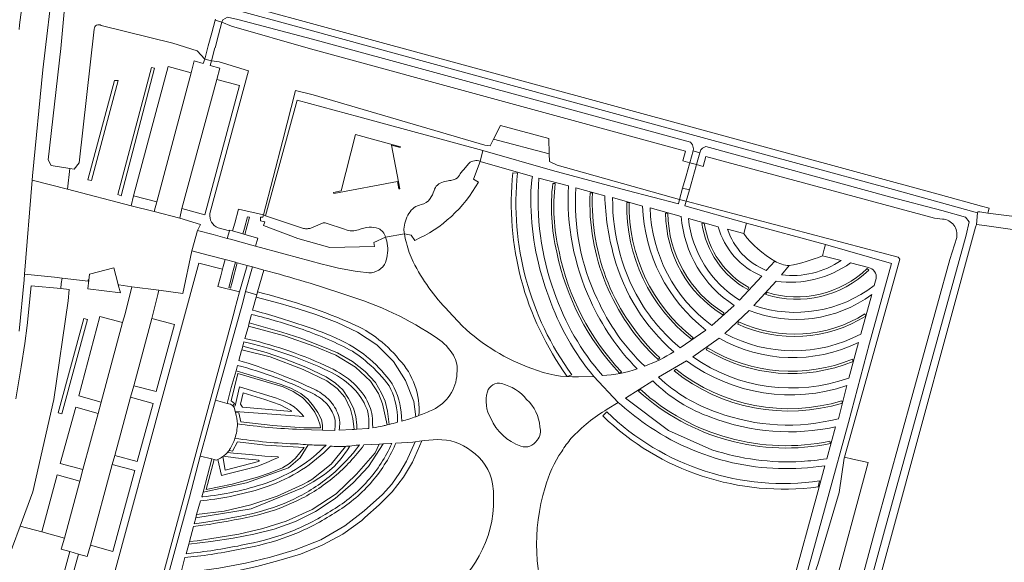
# Model space of a CAD drawing. Header units: metres. Extents: x 151213 to 156373, y 469495 to 475754.
# Tile 189 of 230: x 154741 to 154950, y 472828 to 472944. Entities that reach past the tile are written whole.
import ezdxf

# ---------------------------------------------------------------- set-up
doc = ezdxf.new("R2010")
doc.units = ezdxf.units.M
for name, color, linetype, lineweight in [('B-WE-OG-TERREIN_BEGROEID-GV', 252, 'Continuous', 18), ('B-WE-VH-GESLOTENVERHARDING-GV', 252, 'Continuous', 18), ('B-WE-VH-GESLOTENVERHARDING_ASFALT-GV', 252, 'Continuous', 18), ('B-WE-VH-HALFVERHARDING_GRASBETONSTEEN-GV', 252, 'Continuous', 18), ('B-WE-VH-OPENVERHARDING_BETONELEMENT-GV', 252, 'Continuous', 18), ('B-WE-VH-OPENVERHARDING_BETONSTRAATSTEEN-GV', 252, 'Continuous', 18), ('B-WE-VH-OPENVERHARDING_STRAATBAKSTEEN-GV', 252, 'Continuous', 18)]:
    doc.layers.add(name, color=color, linetype=linetype, lineweight=lineweight)

msp = doc.modelspace()

# ---------------------------------------------------------------- linework, layer by layer
at = {"layer": 'B-WE-OG-TERREIN_BEGROEID-GV', "flags": 128}
for points in [[(154926.539, 472907.496), (154944.45, 472902.529), (154944.479, 472902.79), (154944.938, 472902.73), (154946.62, 472902.508), (154946.889, 472903.502), (154945.268, 472903.954), (154936.586, 472906.368), (154885.847, 472920.188), (154811.414, 472940.515), (154783.871, 472948.074), (154758.516, 472955.182), (154758.008, 472953.906), (154759.875, 472953.419), (154764.007, 472952.053), (154784.036, 472946.432), (154802.307, 472941.465), (154885.87, 472918.587)], [(154803.056, 472939.455), (154787.205, 472943.677), (154785.018, 472944.178), (154783.98, 472943.623), (154783.815, 472943.12), (154783.812, 472943.11), (154785.806, 472942.236), (154802.641, 472937.433), (154882.373, 472915.66), (154881.812, 472913.604), (154883.255, 472913.197), (154883.967, 472915.723), (154884.048, 472916.193), (154883.874, 472916.979), (154883.442, 472917.549)], [(154768.811, 472933.449), (154769.499, 472933.309), (154762.348, 472906.14), (154761.672, 472906.436)], [(154755.305, 472909.573), (154760.934, 472930.714), (154761.734, 472930.694), (154756.06, 472909.416)], [(154792.656, 472902.107), (154793.097, 472901.93), (154799.795, 472926.532), (154812.923, 472922.953), (154839.291, 472915.828), (154854.11, 472911.58), (154869.985, 472907.324), (154880.847, 472904.455), (154881.105, 472905.404), (154855.062, 472912.685), (154853.44, 472913.435), (154853.344, 472915.107), (154841.569, 472918.21), (154840.8, 472916.821), (154839.667, 472916.939), (154803.179, 472927.637), (154799.449, 472928.602), (154796.73, 472918.008)], [(154843.003, 472921.145), (154841.569, 472918.21), (154853.344, 472915.107), (154853.274, 472918.349)], [(154765.023, 472906.126), (154764.469, 472904.065), (154769.371, 472902.793), (154769.944, 472904.883)], [(154895.336, 472900.37), (154912.086, 472895.824), (154926.126, 472891.779), (154921.486, 472874.852), (154916.974, 472857.955), (154912.716, 472842.227), (154907.292, 472822.596), (154906.915, 472821.218), (154901.693, 472801.981), (154901.176, 472800.122), (154902.218, 472799.777), (154903.417, 472804.316), (154908.039, 472820.732), (154908.182, 472821.24), (154910.485, 472827.743), (154915.025, 472843.061), (154916.081, 472850.356), (154916.14, 472850.564), (154927.008, 472889.359), (154927.922, 472892.703), (154927.553, 472893.082), (154882.515, 472904.997), (154882.209, 472904.006)], [(154787.561, 472885.755), (154787.563, 472885.763), (154789.149, 472891.352), (154787.067, 472891.906), (154785.988, 472887.822), (154785.649, 472886.538), (154785.241, 472886.645), (154785.664, 472888.247), (154785.989, 472889.476), (154786.659, 472892.014), (154784.463, 472892.598), (154784.07, 472891.104), (154783.921, 472890.538), (154783.546, 472889.11), (154782.933, 472886.859)], [(154753.575, 472845.454), (154754.223, 472847.929), (154749.438, 472849.233), (154752.737, 472861.179), (154757.491, 472859.868), (154758.117, 472862.271), (154753.352, 472863.582), (154757.872, 472880.481), (154762.692, 472879.219), (154763.202, 472881.081), (154764.612, 472886.833), (154761.849, 472887.198), (154761.76, 472887.21), (154762.211, 472885.528), (154755.322, 472886.36), (154755.537, 472888.252), (154755.391, 472888.262), (154755.392, 472888.018), (154749.816, 472888.643), (154749.636, 472887.517), (154749.524, 472886.43), (154751.293, 472886.248), (154751.092, 472883.845), (154748.088, 472862.813), (154743.615, 472843.184), (154740.883, 472835.883), (154745.501, 472834.655), (154748.78, 472846.786)], [(154754.406, 472880.053), (154755.193, 472879.861), (154749.797, 472859.804), (154748.954, 472860.003)], [(154788.289, 472864.243), (154787.721, 472861.83), (154788.208, 472861.176), (154798.599, 472860.299), (154798.46, 472860.48), (154797.403, 472861.078), (154796.151, 472861.705), (154794.537, 472862.276), (154792.91, 472862.805)], [(154791.65, 472849.858), (154791.572, 472849.907), (154791.079, 472850.002), (154788.693, 472850.201), (154786.699, 472850.406), (154784.116, 472850.781), (154783.996, 472850.69), (154784.462, 472847.814), (154791.6, 472849.642), (154791.683, 472849.697), (154791.694, 472849.78)], [(154916.14, 472850.564), (154916.081, 472850.356), (154915.025, 472843.061), (154910.485, 472827.743), (154908.182, 472821.24), (154908.039, 472820.732), (154910.048, 472820.771), (154913.376, 472820.771), (154913.444, 472820.771), (154921.157, 472849.43), (154917.945, 472850.158)], [(154726.074, 472782.131), (154726.574, 472784.162), (154729.388, 472785.903), (154739.798, 472792.134), (154741.227, 472792.955), (154742.058, 472796.048), (154744.356, 472804.529), (154751.463, 472830.493), (154749.64, 472831.024), (154750.303, 472833.342), (154745.501, 472834.655), (154740.883, 472835.883), (154735.96, 472822.729), (154730.792, 472810.851), (154726.168, 472803.144), (154714.106, 472787.01), (154711.894, 472784.794), (154713.943, 472783.988), (154724.912, 472781.081), (154726.071, 472782.121)]]:
    msp.add_lwpolyline(points, close=True, dxfattribs=at)
for points in [[(154748.085, 472952.753), (154748.082, 472952.736), (154745.726, 472932.935), (154743.517, 472910.397), (154743.446, 472909.519), (154750.955, 472907.571), (154751.455, 472911.966)], [(154751.455, 472911.966), (154747.474, 472912.594), (154746.874, 472913.803), (154749.579, 472937.501), (154750.978, 472953.267), (154749.195, 472953.649)], [(154756.629, 472941.626), (154753.46, 472913.197), (154752.355, 472911.824), (154751.455, 472911.966), (154750.955, 472907.571), (154764.469, 472904.065), (154765.023, 472906.126), (154772.374, 472933.666), (154777.252, 472932.345)], [(154777.252, 472932.345), (154777.892, 472934.849), (154779.786, 472934.335), (154780.141, 472935.248), (154778.569, 472936.976), (154773.383, 472938.63), (154758.117, 472942.404)], [(154781.251, 472902.377), (154789.419, 472932.773), (154783.179, 472934.672), (154781.566, 472934.861), (154781.325, 472933.906), (154783.382, 472933.318), (154782.695, 472930.887)], [(154782.695, 472930.887), (154787.519, 472929.632), (154780.178, 472902.141), (154775.252, 472903.475), (154774.848, 472901.407), (154779.216, 472900.076), (154778.623, 472898.804), (154781.927, 472897.939), (154784.944, 472897.095), (154785.376, 472898.705), (154782.969, 472899.351)], [(154914.199, 472796.595), (154914.837, 472798.843), (154924.683, 472834.865), (154941.991, 472897.824), (154942.674, 472900.603), (154941.861, 472901.622), (154936.869, 472903.031), (154926.007, 472905.893), (154886.657, 472916.621), (154885.953, 472916.298), (154885.58, 472915.919), (154885.394, 472915.34), (154883.967, 472915.723), (154883.255, 472913.197), (154884.691, 472912.8), (154886.14, 472912.426), (154886.71, 472914.538), (154935.32, 472901.424), (154937.011, 472901.218)], [(154849.81, 472910.293), (154838.691, 472913.49), (154837.282, 472909.741), (154838.314, 472909.078)], [(154845.632, 472911.087), (154846.627, 472910.984)], [(154857.45, 472908.296), (154851.206, 472909.89)], [(154854.152, 472908.815), (154854.648, 472908.755)], [(154865.195, 472906.168), (154859.033, 472907.834)], [(154862.062, 472906.786), (154862.562, 472906.764)], [(154873.233, 472903.992), (154866.856, 472905.785)], [(154869.896, 472904.767), (154870.396, 472904.755)], [(154881.46, 472901.786), (154874.832, 472903.6)], [(154818.583, 472897.388), (154816.083, 472896.23), (154816.26, 472895.387), (154806.736, 472895.146), (154799.964, 472897.071), (154792.64, 472899.814), (154792.934, 472900.614), (154792.012, 472900.848), (154791.974, 472901.596), (154792.525, 472901.594), (154792.656, 472902.107), (154787.316, 472903.297), (154786.524, 472900.342), (154786.032, 472898.686), (154788.274, 472898.057), (154788.614, 472899.31), (154789.268, 472901.718), (154789.681, 472901.606), (154788.685, 472897.941), (154791.423, 472897.173), (154790.951, 472895.424), (154797.222, 472893.732), (154805.132, 472891.626)], [(154878.128, 472902.449), (154878.628, 472902.451)], [(154889.297, 472899.581), (154882.987, 472901.351)], [(154885.855, 472900.275), (154886.349, 472900.345)], [(154824.833, 472896.69), (154823.999, 472897.79), (154822.612, 472898.088)], [(154940.015, 472897.295), (154938.53, 472892.59), (154922.787, 472835.62), (154912.762, 472798.18), (154912.537, 472796.697), (154913.021, 472796.645), (154914.199, 472796.595)], [(154753.272, 472797.812), (154778.92, 472891.852), (154783.921, 472890.538), (154784.07, 472891.104), (154784.463, 472892.598), (154780.896, 472893.547), (154777.437, 472894.458), (154775.467, 472885.395), (154770.387, 472886.069), (154770.149, 472885.153), (154768.899, 472880.054), (154773.687, 472878.765), (154769.846, 472864.505), (154765.05, 472865.731), (154764.377, 472863.337), (154769.179, 472862), (154765.808, 472849.655), (154761.01, 472850.931), (154760.493, 472849.009), (154765.289, 472847.707), (154760.611, 472830.528), (154755.859, 472831.852), (154755.179, 472829.413), (154753.275, 472829.958)], [(154763.79, 472794.026), (154776.891, 472842.077), (154779.174, 472850.759), (154782.41, 472862.687), (154788.215, 472883.449), (154788.825, 472885.805), (154790.307, 472891.044), (154789.149, 472891.352), (154787.563, 472885.763), (154787.561, 472885.755), (154786.559, 472882.062), (154786.387, 472881.424), (154771.315, 472825.631)], [(154921.225, 472890.896), (154917.424, 472891.887)], [(154739.963, 472862.966), (154741.131, 472869.76), (154741.91, 472874.75), (154742.407, 472878.591), (154743.22, 472887.037), (154749.524, 472886.43), (154749.636, 472887.517), (154749.816, 472888.643), (154748.2, 472888.824), (154741.833, 472889.468), (154741.737, 472888.273), (154740.727, 472877.367)], [(154792.713, 472890.364), (154791.379, 472885.709)], [(154893.818, 472883.994), (154898.554, 472889.092)], [(154920.975, 472890.708), (154921.323, 472890.348)], [(154901.639, 472887.986), (154896.884, 472882.831)], [(154922.479, 472887.088), (154922.875, 472888.573)], [(154895.849, 472886.651), (154895.609, 472886.213)], [(154899.461, 472885.162), (154899.611, 472885.64)], [(154919.635, 472876.768), (154921.971, 472885.186)], [(154825.024, 472859.17), (154824.591, 472862.383), (154822.86, 472866.859), (154820.262, 472870.894), (154816.767, 472874.44), (154812.609, 472877.177), (154808.274, 472879.213), (154803.795, 472880.91), (154800.006, 472882.131), (154796.188, 472883.257), (154791.081, 472884.622), (154790.281, 472881.845), (154790.936, 472881.68)], [(154887.966, 472878.567), (154892.728, 472882.836)], [(154790.07, 472880.942), (154789.606, 472879.118), (154796.552, 472877.193), (154800.543, 472875.856), (154804.549, 472874.307), (154808.37, 472872.743), (154811.537, 472870.895), (154814.236, 472868.82), (154816.437, 472866.417), (154817.758, 472864.171), (154818.525, 472862.465), (154819.023, 472860.376), (154819.323, 472857.517)], [(154790.822, 472880.776), (154790.07, 472880.942)], [(154831.943, 472881.654), (154834.953, 472878.44)], [(154890.536, 472881.269), (154890.274, 472880.843)], [(154895.864, 472881.759), (154890.714, 472876.896)], [(154920.504, 472881.067), (154920.683, 472880.589)], [(154818.929, 472857.42), (154817.958, 472861.935), (154817.079, 472864.108), (154815.356, 472866.728), (154812.174, 472869.68), (154807.998, 472872.284), (154803.557, 472874.092), (154797.075, 472876.411), (154789.422, 472878.454), (154789.348, 472878.186), (154788.695, 472875.822), (154789.592, 472875.63)], [(154893.446, 472878.892), (154893.656, 472879.346)], [(154881.249, 472873.793), (154886.68, 472877.618)], [(154789.413, 472874.871), (154788.483, 472875.109), (154788.222, 472874.15), (154793.173, 472872.808), (154797.126, 472871.515), (154801.649, 472869.74), (154805.961, 472867.665), (154807.93, 472866.344), (154809.483, 472864.902), (154810.743, 472863.078), (154811.768, 472860.986), (154812.272, 472859.213), (154812.488, 472857.383), (154812.509, 472856.506), (154814.824, 472856.641), (154815.044, 472856.656), (154815.044, 472857.779)], [(154884.019, 472875.976), (154883.711, 472875.582)], [(154889.48, 472875.886), (154883.889, 472871.88)], [(154917.069, 472867.389), (154919.12, 472874.974)], [(154808.776, 472856.785), (154808.745, 472856.286), (154811.511, 472856.448), (154811.878, 472856.469), (154811.653, 472858.79), (154811.142, 472860.793), (154809.915, 472863.337), (154808.268, 472865.158), (154806.116, 472866.817), (154801.105, 472869.2), (154794.078, 472871.891), (154788.026, 472873.43), (154787.976, 472873.245), (154787.403, 472871.139), (154788.291, 472870.883)], [(154886.773, 472873.412), (154887.033, 472873.84)], [(154876.898, 472871.677), (154876.556, 472871.311)], [(154882.55, 472871.043), (154876.638, 472867.565)], [(154917.88, 472871.41), (154917.984, 472870.913)], [(154796.799, 472865.514), (154787.173, 472868.337), (154785.735, 472862.546), (154786.464, 472861.992), (154786.099, 472861.495)], [(154788.026, 472869.854), (154787.141, 472870.063), (154786.82, 472868.948)], [(154786.82, 472868.948), (154796.206, 472866.131), (154798.459, 472865.267), (154800.57, 472864.098), (154802.042, 472862.876), (154803.298, 472861.433), (154804.194, 472860.044), (154804.938, 472858.569), (154805.175, 472857.398), (154805.213, 472856.333), (154807.802, 472856.256), (154807.857, 472857.34)], [(154858.186, 472868.114), (154857.215, 472867.749)], [(154868.727, 472868.743), (154868.363, 472868.401)], [(154879.955, 472868.9), (154880.267, 472869.29)], [(154859.573, 472867.645), (154862.838, 472867.733)], [(154875.409, 472866.831), (154869.605, 472863.12), (154878.723, 472856.249), (154887.945, 472852.154)], [(154786.247, 472861.326), (154786.58, 472861.468), (154787.523, 472865.51), (154795.387, 472863.139), (154796.829, 472862.537), (154798.237, 472861.833), (154799.181, 472861.249), (154799.765, 472860.733), (154800.675, 472859.874), (154801.19, 472859.187), (154786.637, 472860.315), (154786.71, 472860.058), (154786.78, 472860.068), (154787.417, 472860.026), (154787.821, 472858.088), (154794.588, 472857.3), (154801.215, 472856.828), (154804.761, 472856.802), (154804.711, 472857.395), (154804.185, 472858.798), (154803.554, 472860.156), (154802.353, 472861.792), (154800.918, 472863.228), (154798.952, 472864.54), (154796.799, 472865.514)], [(154872.373, 472864.642), (154872.709, 472865.012)], [(154914.856, 472858.753), (154916.669, 472865.779)], [(154868.012, 472862.195), (154865.729, 472860.773)], [(154915.578, 472862.567), (154915.714, 472862.086)], [(154864.776, 472859.334), (154865.612, 472860.195)], [(154815.822, 472857.743), (154815.863, 472856.797)], [(154821.112, 472858.01), (154821.104, 472859.385)], [(154822, 472859.231), (154822.076, 472858.246)], [(154912.377, 472850.212), (154914.274, 472857.03)], [(154829.589, 472854.296), (154826.927, 472854.116), (154826.322, 472854.037), (154824.306, 472849.494), (154822.414, 472846.324), (154820.002, 472843.226), (154817.215, 472840.461), (154814.195, 472837.728), (154813.525, 472837.122), (154809.479, 472834.223), (154805.09, 472831.864), (154800.509, 472829.903), (154795.883, 472828.59), (154791.244, 472827.325), (154786.677, 472826.32), (154782.056, 472825.603), (154774.827, 472824.938), (154774.667, 472824.324), (154770.428, 472808.824)], [(154777.861, 472829.407), (154775.938, 472829.203), (154775.123, 472826.076), (154777.387, 472826.2), (154783.117, 472826.96), (154788.799, 472828.019), (154794.12, 472829.292), (154799.371, 472830.826), (154804.823, 472833.015), (154809.896, 472835.977), (154814.056, 472839.118), (154817.912, 472842.625), (154819.911, 472844.847), (154821.655, 472847.274), (154823.049, 472849.724), (154824.862, 472853.846), (154824.36, 472853.78), (154820.758, 472853.552), (154820.65, 472853.239)], [(154819.903, 472853.477), (154819.723, 472853.47), (154818.072, 472853.392), (154814.961, 472848.615), (154811.694, 472845.1), (154807.897, 472841.79), (154803.699, 472839.007), (154799.408, 472836.881), (154794.893, 472835.285), (154790.557, 472834.177), (154786.162, 472833.331), (154781.474, 472832.638), (154776.745, 472832.072)], [(154779.769, 472836.079), (154777.764, 472835.813), (154776.906, 472832.662), (154778.519, 472832.791), (154782.974, 472833.446), (154787.418, 472834.171), (154792.476, 472835.37), (154797.437, 472836.921), (154802.977, 472839.426), (154808.054, 472842.772), (154812.439, 472846.916), (154816.345, 472851.513), (154817.193, 472853.35), (154814, 472853.198)], [(154784.966, 472851.575), (154786.284, 472851.436), (154789.695, 472851.126), (154792.907, 472850.771), (154795.786, 472850.638), (154795.825, 472850.467), (154794.939, 472850.118), (154793.239, 472849.348), (154791.24, 472848.589), (154788.443, 472847.847), (154785.614, 472847.166), (154783.687, 472846.696), (154782.94, 472850.05), (154782.61, 472849.901), (154782.131, 472850.042), (154780.435, 472843.721), (154785.969, 472844.799), (154791.395, 472846.333), (154794.058, 472847.266), (154796.679, 472848.31), (154798.135, 472849.211), (154799.419, 472850.344), (154800.346, 472851.482), (154801.249, 472852.638), (154793.092, 472853.129), (154787.131, 472853.848), (154786.073, 472851.875), (154785.409, 472852.014), (154785.397, 472852.016), (154785.335, 472852.026)], [(154913.058, 472853.945), (154913.158, 472853.455)], [(154810.999, 472852.934), (154810.475, 472852.094), (154809.177, 472850.306), (154807.697, 472848.666), (154806.693, 472847.731), (154805.629, 472846.865), (154803.187, 472845.314), (154800.96, 472844.051), (154789.992, 472839.553), (154778.237, 472837.671), (154777.866, 472836.367), (154779.483, 472836.582)], [(154779.784, 472841.341), (154779.267, 472841.295), (154778.429, 472838.346), (154784.272, 472839.094), (154789.977, 472840.403), (154795.545, 472842.281), (154801.031, 472844.771), (154802.054, 472845.322), (154802.924, 472845.843), (154807.001, 472849.085), (154810.052, 472852.87)], [(154802.105, 472853.208), (154800.445, 472850.448), (154797.927, 472848.307), (154789.02, 472845.082), (154779.802, 472843.126), (154779.537, 472842.108)], [(154805.932, 472853.089), (154805.604, 472853.094)], [(154813.058, 472853.199), (154812.771, 472853.153)], [(154905.09, 472823.562), (154910.265, 472842.445), (154911.952, 472848.74)], [(154910.873, 472845.512), (154910.535, 472844.253)], [(154779.537, 472842.108), (154779.71, 472842.122)], [(154776.745, 472832.072), (154776.187, 472830.021), (154777.794, 472830.192)], [(154753.275, 472829.958), (154746.151, 472804.036)]]:
    msp.add_lwpolyline(points, dxfattribs=at)
at = {"layer": 'B-WE-OG-TERREIN_BEGROEID-GV'}
for points in [[(154758.117, 472942.404, 0.5674017), (154756.629, 472941.626)], [(154857.215, 472867.749, -0.1843461), (154845.632, 472911.087)], [(154846.627, 472910.984, 0.1855122), (154858.186, 472868.114)], [(154849.491, 472904.16, -0.0546189), (154849.81, 472910.293)], [(154851.206, 472909.89, 0.1064018), (154854.426, 472885.717)], [(154838.314, 472909.078, -0.1626259), (154824.833, 472896.69)], [(154854.985, 472894.185, -0.0891991), (154854.152, 472908.815)], [(154854.648, 472908.755, 0.089132), (154855.473, 472894.293)], [(154862.134, 472883.882, -0.1201701), (154857.45, 472908.296)], [(154859.033, 472907.834, 0.1278261), (154863.588, 472884.232)], [(154876.556, 472871.311, -0.2187505), (154862.062, 472906.786)], [(154862.562, 472906.764, 0.2187775), (154876.898, 472871.677)], [(154867.144, 472893.311, -0.0613604), (154865.195, 472906.168)], [(154866.856, 472905.785, 0.1427108), (154873.414, 472882.549)], [(154853.269, 472884.642, -0.0838136), (154849.491, 472904.16)], [(154883.711, 472875.582, -0.2368771), (154869.896, 472904.767)], [(154870.396, 472904.755, 0.236875), (154884.019, 472875.976)], [(154886.68, 472877.618, -0.2229173), (154873.233, 472903.992)], [(154874.832, 472903.6, 0.2309022), (154887.966, 472878.567)], [(154782.969, 472899.351, -0.3461902), (154781.251, 472902.377)], [(154890.274, 472880.843, -0.2587152), (154878.128, 472902.449)], [(154878.628, 472902.451, 0.2588078), (154890.536, 472881.269)], [(154892.728, 472882.836, -0.2364143), (154881.46, 472901.786)], [(154882.987, 472901.351, 0.2321474), (154893.818, 472883.994)], [(154895.609, 472886.213, -0.2363928), (154885.855, 472900.275)], [(154886.349, 472900.345, 0.2362762), (154895.849, 472886.651)], [(154898.554, 472889.092, -0.2285035), (154889.297, 472899.581)], [(154937.011, 472901.218, -0.4459585), (154940.015, 472897.295)], [(154819.021, 472895.555, 0.0644745), (154818.583, 472897.388)], [(154822.612, 472898.088, 0.0236512), (154823.01, 472896.138)], [(154818.337, 472891.535, 0.139333), (154819.021, 472895.555)], [(154823.01, 472896.138, 0.049871), (154824.449, 472892.146)], [(154868.363, 472868.401, -0.139377), (154854.985, 472894.185)], [(154855.473, 472894.293, 0.1394165), (154868.727, 472868.743)], [(154879.901, 472872.977, -0.1507129), (154867.144, 472893.311)], [(154805.132, 472891.626, 0.0384363), (154814.471, 472889.825)], [(154814.471, 472889.825, 0.2963447), (154818.337, 472891.535)], [(154824.449, 472892.146, 0.0760589), (154831.943, 472881.654)], [(154917.424, 472891.887, -0.1924046), (154901.639, 472887.986)], [(154810.142, 472885.072, 0.0187047), (154792.713, 472890.364)], [(154921.323, 472890.348, -0.2746293), (154899.461, 472885.162)], [(154899.611, 472885.64, 0.2747561), (154920.975, 472890.708)], [(154922.875, 472888.573, 0.4236057), (154921.225, 472890.896)], [(154896.884, 472882.831, 0.2512561), (154922.479, 472887.088)], [(154791.379, 472885.709, -0.041388), (154810.547, 472879.354)], [(154829.609, 472875.817, 0.0777151), (154810.142, 472885.072)], [(154854.426, 472885.717, 0.0955875), (154864.691, 472867.917)], [(154921.971, 472885.186, -0.2585937), (154895.864, 472881.759)], [(154862.838, 472867.733, -0.0865491), (154853.269, 472884.642)], [(154872.101, 472869.365, -0.0903369), (154862.134, 472883.882)], [(154863.588, 472884.232, 0.0990717), (154873.674, 472869.941)], [(154796.265, 472879.258, 0.0073415), (154790.822, 472880.776)], [(154790.936, 472881.68, -0.0077358), (154796.476, 472880.065)], [(154873.414, 472882.549, 0.0707006), (154881.249, 472873.793)], [(154920.683, 472880.589, -0.2533664), (154893.446, 472878.892)], [(154893.656, 472879.346, 0.2543585), (154920.504, 472881.067)], [(154799.699, 472878.15, 0.0052581), (154796.265, 472879.258)], [(154796.476, 472880.065, -0.0049283), (154799.96, 472878.956)], [(154799.96, 472878.956, -0.0279097), (154806.832, 472876.428)], [(154810.547, 472879.354, -0.1307505), (154821.437, 472871.368)], [(154810.316, 472873.765, 0.0382983), (154799.699, 472878.15)], [(154806.832, 472876.428, -0.0109742), (154809.315, 472875.293)], [(154834.953, 472878.44, 0.1060354), (154849.72, 472869.412)], [(154890.714, 472876.896, 0.2514437), (154919.635, 472876.768)], [(154797.992, 472872.351, 0.0253783), (154789.413, 472874.871)], [(154789.592, 472875.63, -0.0253237), (154798.247, 472873.087)], [(154809.315, 472875.293, -0.0663053), (154815.248, 472871.433)], [(154833.028, 472872.258, 0.1100561), (154829.609, 472875.817)], [(154919.12, 472874.974, -0.2482452), (154889.48, 472875.886)], [(154806.466, 472868.889, 0.0259667), (154797.992, 472872.351)], [(154798.247, 472873.087, -0.025981), (154806.796, 472869.595)], [(154814.843, 472870.588, 0.0664652), (154810.316, 472873.765)], [(154833.756, 472868.348, 0.1637215), (154833.028, 472872.258)], [(154873.674, 472869.941, 0.0532613), (154879.901, 472872.977)], [(154917.984, 472870.913, -0.2366145), (154886.773, 472873.412)], [(154887.033, 472873.84, 0.2373656), (154917.88, 472871.41)], [(154788.291, 472870.883, -0.0192769), (154796.801, 472867.881)], [(154819.347, 472865.727, 0.062043), (154814.843, 472870.588)], [(154815.248, 472871.433, -0.0617799), (154819.999, 472866.133)], [(154821.437, 472871.368, -0.2130223), (154825.669, 472859.406)], [(154916.669, 472865.779, -0.2427352), (154882.55, 472871.043)], [(154883.889, 472871.88, 0.2421657), (154917.069, 472867.389)], [(154796.284, 472867.144, 0.019357), (154788.026, 472869.854)], [(154811.31, 472865.644, 0.0757778), (154806.466, 472868.889)], [(154806.796, 472869.595, -0.0755933), (154811.835, 472866.22)], [(154828.634, 472860.655, 0.2817874), (154833.756, 472868.348)], [(154849.72, 472869.412, 0.1024062), (154859.573, 472867.645)], [(154864.691, 472867.917, 0.0693545), (154872.101, 472869.365)], [(154915.714, 472862.086, -0.2477734), (154879.955, 472868.9)], [(154880.267, 472869.29, 0.2478309), (154915.578, 472862.567)], [(154802.67, 472864.322, 0.0156482), (154796.284, 472867.144)], [(154796.801, 472867.881, -0.0155521), (154803.411, 472865.022)], [(154811.835, 472866.22, -0.0986574), (154814.991, 472861.925)], [(154819.999, 472866.133, -0.1146307), (154822, 472859.231)], [(154887.877, 472859.014, -0.1133337), (154875.409, 472866.831)], [(154876.638, 472867.565, 0.107526), (154889.178, 472860.075)], [(154805.82, 472862.187, 0.0841843), (154802.67, 472864.322)], [(154803.411, 472865.022, -0.0843407), (154806.351, 472862.982)], [(154814.286, 472861.594, 0.0987742), (154811.31, 472865.644)], [(154821.104, 472859.385, 0.1146566), (154819.347, 472865.727)], [(154913.158, 472853.455, -0.2390398), (154872.373, 472864.642)], [(154872.709, 472865.012, 0.2390365), (154913.058, 472853.945)], [(154807.566, 472859.45, 0.0984428), (154805.82, 472862.187)], [(154806.351, 472862.982, -0.0985355), (154808.377, 472860.023)], [(154814.991, 472861.925, -0.1217513), (154815.822, 472857.743)], [(154873.833, 472857.619, -0.0212622), (154868.012, 472862.195)], [(154786.099, 472861.495, -0.0347568), (154786.247, 472861.326)], [(154808.377, 472860.023, -0.1423416), (154808.776, 472856.785)], [(154815.044, 472857.779, 0.1216657), (154814.286, 472861.594)], [(154825.669, 472859.406, 0.0199165), (154828.634, 472860.655)], [(154865.729, 472860.773, 0.0717178), (154858.074, 472854.596)], [(154865.612, 472860.195, 0.2322783), (154910.873, 472845.512)], [(154889.178, 472860.075, 0.1530486), (154914.856, 472858.753)], [(154807.857, 472857.34, 0.1425571), (154807.566, 472859.45)], [(154819.323, 472857.517, 0.0116257), (154821.112, 472858.01)], [(154822.076, 472858.246, 0.0190393), (154825.024, 472859.17)], [(154910.535, 472844.253, -0.2298402), (154864.776, 472859.334)], [(154892.341, 472849.381, -0.0961689), (154873.833, 472857.619)], [(154914.274, 472857.03, -0.1459996), (154887.877, 472859.014)], [(154815.863, 472856.797, 0.0132151), (154818.122, 472857.233)], [(154818.122, 472857.233, 0.0061526), (154818.929, 472857.42)], [(154814.774, 472845.512, 0.0762157), (154819.903, 472853.477)], [(154836.785, 472851.929, 0.1774578), (154829.589, 472854.296)], [(154858.074, 472854.596, 0.0378304), (154856.04, 472851.793)], [(154785.335, 472852.026, -0.0243902), (154784.966, 472851.575)], [(154800.295, 472848.499, 0.0560315), (154805.932, 472853.089)], [(154806.851, 472852.919, -0.0601492), (154800.711, 472847.838)], [(154805.604, 472853.094, -0.0131606), (154802.105, 472853.208)], [(154810.052, 472852.87, -0.0321747), (154806.851, 472852.919)], [(154807.02, 472846.737, 0.0603212), (154813.058, 472853.199)], [(154814, 472853.198, -0.06187), (154807.696, 472846.41)], [(154812.771, 472853.153, -0.0175059), (154810.999, 472852.934)], [(154820.65, 472853.239, -0.0769939), (154815.357, 472844.996)], [(154841.335, 472844.918, 0.2059538), (154836.785, 472851.929)], [(154856.04, 472851.793, 0.0863272), (154852.528, 472844.097)], [(154887.945, 472852.154, 0.093228), (154906.985, 472849.649)], [(154911.952, 472848.74, -0.0925496), (154892.341, 472849.381)], [(154906.985, 472849.649, 0.0146466), (154912.377, 472850.212)], [(154793.19, 472845.067, 0.0610485), (154800.295, 472848.499)], [(154800.711, 472847.838, -0.0609992), (154793.435, 472844.324)], [(154786.317, 472843.169, 0.0293611), (154793.19, 472845.067)], [(154799.237, 472841.718, 0.0631079), (154807.02, 472846.737)], [(154807.696, 472846.41, -0.0631225), (154799.749, 472841.284)], [(154807.334, 472839.354, 0.0779531), (154814.774, 472845.512)], [(154815.357, 472844.996, -0.0779139), (154807.731, 472838.684)], [(154779.71, 472842.122, 0.0271073), (154786.317, 472843.169)], [(154793.435, 472844.324, -0.0294634), (154786.474, 472842.401)], [(154832.434, 472822.286, 0.261717), (154841.335, 472844.918)], [(154852.528, 472844.097, 0.176774), (154853.761, 472816.712)], [(154786.474, 472842.401, -0.0268938), (154779.784, 472841.341)], [(154790.058, 472838.534, 0.0566721), (154799.237, 472841.718)], [(154799.749, 472841.284, -0.0567137), (154790.403, 472838.042)], [(154798.683, 472834.824, 0.0455765), (154807.334, 472839.354)], [(154807.731, 472838.684, -0.0454222), (154798.955, 472834.089)], [(154779.483, 472836.582, 0.0192797), (154790.058, 472838.534)], [(154790.403, 472838.042, -0.0192804), (154779.769, 472836.079)], [(154789.292, 472832.118, 0.0427833), (154798.683, 472834.824)], [(154798.955, 472834.089, -0.0429427), (154789.436, 472831.346)], [(154777.794, 472830.192, 0.0248752), (154789.292, 472832.118)], [(154789.436, 472831.346, -0.0248078), (154777.861, 472829.407)]]:
    msp.add_lwpolyline(points, format="xyb", dxfattribs=at)
at = {"layer": 'B-WE-VH-GESLOTENVERHARDING-GV', "flags": 128}
for points in [[(154780.901, 472938.045), (154780.141, 472935.248), (154781.566, 472934.861), (154782.326, 472937.653), (154782.327, 472937.657), (154783.071, 472940.389), (154783.812, 472943.11), (154783.815, 472943.12), (154782.386, 472943.508), (154781.659, 472940.833)], [(154884.691, 472912.8), (154885.394, 472915.34), (154883.967, 472915.723), (154883.255, 472913.197), (154883.184, 472912.946), (154882.466, 472910.4), (154881.739, 472907.819), (154883.191, 472907.413), (154883.916, 472910.004), (154884.624, 472912.558)], [(154946.62, 472902.508), (154944.938, 472902.73), (154944.479, 472902.79), (154944.45, 472902.529), (154944.184, 472900.069), (154945.894, 472899.83), (154957.372, 472898.223), (154959.047, 472897.988), (154959.369, 472900.83), (154957.876, 472901.027)]]:
    msp.add_lwpolyline(points, close=True, dxfattribs=at)
at = {"layer": 'B-WE-VH-GESLOTENVERHARDING_ASFALT-GV', "flags": 128}
for points in [[(154896.869, 472726.759), (154905.212, 472757.257), (154914.227, 472790.267), (154915.208, 472793.921), (154915.704, 472794.206), (154917.086, 472793.994), (154917.459, 472795.612), (154916.267, 472795.868), (154915.898, 472796.111), (154915.952, 472796.734), (154916.589, 472798.948), (154926.376, 472834.662), (154944.021, 472899.497), (154944.184, 472900.069), (154944.45, 472902.529), (154926.539, 472907.496), (154885.87, 472918.587), (154802.307, 472941.465), (154784.036, 472946.432)], [(154782.428, 472943.757), (154782.386, 472943.508), (154783.815, 472943.12), (154783.98, 472943.623), (154785.018, 472944.178)], [(154787.205, 472943.677), (154803.056, 472939.455), (154883.442, 472917.549), (154883.874, 472916.979), (154884.048, 472916.193), (154883.967, 472915.723), (154885.394, 472915.34), (154885.58, 472915.919), (154885.953, 472916.298), (154886.657, 472916.621), (154926.007, 472905.893), (154936.869, 472903.031), (154941.861, 472901.622), (154942.674, 472900.603), (154941.991, 472897.824), (154924.683, 472834.865), (154914.837, 472798.843)], [(154838.691, 472913.49), (154839.291, 472915.828), (154812.923, 472922.953), (154799.795, 472926.532), (154793.097, 472901.93)], [(154882.515, 472904.997), (154881.105, 472905.404), (154880.847, 472904.455), (154869.985, 472907.324), (154854.11, 472911.58), (154839.291, 472915.828), (154838.691, 472913.49), (154849.81, 472910.293)], [(154851.206, 472909.89), (154857.45, 472908.296)], [(154859.033, 472907.834), (154865.195, 472906.168)], [(154866.856, 472905.785), (154873.233, 472903.992)], [(154874.832, 472903.6), (154881.46, 472901.786)], [(154891.299, 472899.071), (154894.726, 472898.124), (154895.336, 472900.37), (154882.209, 472904.006), (154882.515, 472904.997)], [(154793.097, 472901.93), (154801.165, 472899.217)], [(154802.701, 472899.297), (154805.166, 472900.359)], [(154805.971, 472900.359), (154809.83, 472899.056)], [(154882.987, 472901.351), (154889.297, 472899.581)], [(154805.132, 472891.626), (154797.222, 472893.732), (154790.951, 472895.424), (154790.181, 472895.632), (154785.6, 472896.912), (154784.944, 472897.095), (154781.927, 472897.939), (154778.623, 472898.804), (154777.437, 472894.458), (154780.896, 472893.547), (154784.463, 472892.598), (154786.659, 472892.014), (154787.067, 472891.906), (154789.149, 472891.352), (154790.307, 472891.044), (154792.713, 472890.364)], [(154818.583, 472897.388), (154822.612, 472898.088)], [(154822.612, 472898.088), (154818.583, 472897.388)], [(154911.952, 472848.74), (154910.265, 472842.445), (154905.09, 472823.562), (154905.057, 472823.449), (154907.292, 472822.596), (154912.716, 472842.227), (154916.974, 472857.955), (154921.486, 472874.852), (154926.126, 472891.779), (154912.086, 472895.824), (154911.811, 472894.782), (154911.467, 472893.418), (154915.455, 472892.415)], [(154901.356, 472892.278), (154899.509, 472890.285)], [(154902.762, 472889.336), (154904.396, 472891.305)], [(154917.424, 472891.887), (154921.225, 472890.896)], [(154898.554, 472889.092), (154893.818, 472883.994)], [(154896.884, 472882.831), (154901.639, 472887.986)], [(154922.875, 472888.573), (154922.479, 472887.088)], [(154790.936, 472881.68), (154790.281, 472881.845), (154791.081, 472884.622), (154791.227, 472885.129), (154788.825, 472885.805), (154788.215, 472883.449), (154782.41, 472862.687), (154784.938, 472862.015), (154785.784, 472865.393), (154786.82, 472868.948), (154787.141, 472870.063), (154788.026, 472869.854)], [(154921.971, 472885.186), (154919.635, 472876.768)], [(154892.728, 472882.836), (154887.966, 472878.567)], [(154789.592, 472875.63), (154788.695, 472875.822), (154789.348, 472878.186), (154789.422, 472878.454), (154789.606, 472879.118), (154790.07, 472880.942), (154790.822, 472880.776)], [(154834.953, 472878.44), (154831.943, 472881.654)], [(154890.714, 472876.896), (154895.864, 472881.759)], [(154886.68, 472877.618), (154881.249, 472873.793)], [(154788.291, 472870.883), (154787.403, 472871.139), (154787.976, 472873.245), (154788.026, 472873.43), (154788.222, 472874.15), (154788.483, 472875.109), (154789.413, 472874.871)], [(154883.889, 472871.88), (154889.48, 472875.886)], [(154919.12, 472874.974), (154917.069, 472867.389)], [(154876.638, 472867.565), (154882.55, 472871.043)], [(154865.729, 472860.773), (154868.012, 472862.195), (154862.838, 472867.733), (154859.573, 472867.645)], [(154862.838, 472867.733), (154868.012, 472862.195)], [(154887.945, 472852.154), (154878.723, 472856.249), (154869.605, 472863.12), (154875.409, 472866.831)], [(154787.523, 472865.51), (154786.58, 472861.468), (154786.247, 472861.326)], [(154786.474, 472860.887), (154786.637, 472860.315), (154801.19, 472859.187), (154800.675, 472859.874), (154799.765, 472860.733), (154799.181, 472861.249), (154798.237, 472861.833), (154796.829, 472862.537), (154795.387, 472863.139), (154787.523, 472865.51)], [(154916.669, 472865.779), (154914.856, 472858.753)], [(154815.044, 472857.779), (154815.044, 472856.656), (154814.824, 472856.641), (154812.509, 472856.506), (154811.878, 472856.469), (154811.511, 472856.448), (154808.745, 472856.286), (154808.776, 472856.785)], [(154815.863, 472856.797), (154815.822, 472857.743)], [(154819.323, 472857.517), (154818.929, 472857.42)], [(154821.104, 472859.385), (154821.112, 472858.01)], [(154822.076, 472858.246), (154822, 472859.231)], [(154807.857, 472857.34), (154807.802, 472856.256), (154805.213, 472856.333), (154800.49, 472856.473)], [(154914.274, 472857.03), (154912.377, 472850.212)], [(154814, 472853.198), (154817.193, 472853.35), (154818.072, 472853.392), (154819.723, 472853.47), (154819.903, 472853.477)], [(154820.65, 472853.239), (154820.758, 472853.552), (154824.36, 472853.78), (154824.862, 472853.846), (154825.796, 472853.968)], [(154825.796, 472853.968), (154826.322, 472854.037), (154826.927, 472854.116), (154829.589, 472854.296)], [(154782.94, 472850.05), (154783.687, 472846.696), (154785.614, 472847.166), (154788.443, 472847.847), (154791.24, 472848.589), (154793.239, 472849.348), (154794.939, 472850.118), (154795.825, 472850.467), (154795.786, 472850.638), (154792.907, 472850.771), (154789.695, 472851.126), (154786.284, 472851.436), (154784.966, 472851.575)], [(154805.604, 472853.094), (154805.932, 472853.089)], [(154812.771, 472853.153), (154813.058, 472853.199)], [(154779.71, 472842.122), (154779.537, 472842.108), (154779.802, 472843.126), (154781.642, 472850.187), (154779.174, 472850.759), (154776.891, 472842.077), (154763.79, 472794.026)], [(154784.116, 472850.781), (154786.699, 472850.406), (154788.693, 472850.201), (154791.079, 472850.002), (154791.572, 472849.907), (154791.65, 472849.858), (154791.694, 472849.78), (154791.683, 472849.697), (154791.6, 472849.642), (154784.462, 472847.814), (154783.996, 472850.69)], [(154779.483, 472836.582), (154777.866, 472836.367), (154778.237, 472837.671), (154778.429, 472838.346), (154779.267, 472841.295), (154779.784, 472841.341)], [(154776.187, 472830.021), (154776.745, 472832.072), (154776.906, 472832.662), (154777.764, 472835.813), (154779.769, 472836.079)], [(154746.151, 472804.036), (154753.275, 472829.958), (154751.463, 472830.493), (154744.356, 472804.529), (154742.058, 472796.048), (154741.227, 472792.955), (154739.798, 472792.134), (154729.388, 472785.903), (154726.574, 472784.162)], [(154775.123, 472826.076), (154775.938, 472829.203), (154777.861, 472829.407)], [(154777.794, 472830.192), (154776.187, 472830.021)]]:
    msp.add_lwpolyline(points, dxfattribs=at)
for points in [[(154821.129, 472909.22), (154807.572, 472906.687), (154807.533, 472906.893), (154809.161, 472907.196), (154812.225, 472919.195), (154821.772, 472916.613), (154821.714, 472916.42), (154819.861, 472916.918), (154821.613, 472907.655), (154821.421, 472907.614)], [(154788.289, 472864.243), (154792.91, 472862.805), (154794.537, 472862.276), (154796.151, 472861.705), (154797.403, 472861.078), (154798.46, 472860.48), (154798.599, 472860.299), (154788.208, 472861.176), (154787.721, 472861.83)]]:
    msp.add_lwpolyline(points, close=True, dxfattribs=at)
at = {"layer": 'B-WE-VH-GESLOTENVERHARDING_ASFALT-GV'}
for points in [[(154834.885, 472911.41, 0.0322987), (154836.34, 472913.113)], [(154836.34, 472913.113, -0.2837118), (154838.691, 472913.49)], [(154833.214, 472909.667, 0.2121985), (154834.297, 472910.587)], [(154834.297, 472910.587, -0.0757385), (154834.885, 472911.41)], [(154849.81, 472910.293, 0.0546189), (154849.491, 472904.16)], [(154854.426, 472885.717, -0.1064018), (154851.206, 472909.89)], [(154828.898, 472907.28, -0.1246635), (154829.612, 472908.44)], [(154829.612, 472908.44, -0.1483144), (154830.89, 472909.12)], [(154830.89, 472909.12, 0.0054503), (154832.194, 472909.393)], [(154832.194, 472909.393, 0.0234196), (154833.214, 472909.667)], [(154857.45, 472908.296, 0.1201701), (154862.134, 472883.882)], [(154863.588, 472884.232, -0.1278261), (154859.033, 472907.834)], [(154828.056, 472905.569, 0.0724672), (154828.898, 472907.28)], [(154865.195, 472906.168, 0.0613604), (154867.144, 472893.311)], [(154873.414, 472882.549, -0.1427108), (154866.856, 472905.785)], [(154823.559, 472902.435, -0.2072113), (154826.192, 472904.318)], [(154826.192, 472904.318, 0.1916239), (154828.056, 472905.569)], [(154849.491, 472904.16, 0.0838136), (154853.269, 472884.642)], [(154873.233, 472903.992, 0.2229173), (154886.68, 472877.618)], [(154887.966, 472878.567, -0.2309022), (154874.832, 472903.6)], [(154822.49, 472899.051, -0.1184415), (154823.559, 472902.435)], [(154881.46, 472901.786, 0.2364143), (154892.728, 472882.836)], [(154805.166, 472900.359, -0.0681468), (154805.52, 472900.439)], [(154805.52, 472900.439, -0.0757578), (154805.971, 472900.359)], [(154812.823, 472898.952, -0.0671586), (154815.085, 472899.464)], [(154815.085, 472899.464, -0.1124566), (154817.058, 472899.198)], [(154893.818, 472883.994, -0.2321474), (154882.987, 472901.351)], [(154889.297, 472899.581, 0.2285035), (154898.554, 472889.092)], [(154801.165, 472899.217, 0.0679234), (154801.974, 472899.162)], [(154801.974, 472899.162, 0.0620572), (154802.701, 472899.297)], [(154809.83, 472899.056, 0.1083506), (154811.471, 472898.706)], [(154811.471, 472898.706, 0.088779), (154812.823, 472898.952)], [(154817.058, 472899.198, -0.2359755), (154818.583, 472897.388)], [(154818.583, 472897.388, -0.0644745), (154819.021, 472895.555)], [(154822.612, 472898.088, -0.0374401), (154822.49, 472899.051)], [(154823.01, 472896.138, -0.0236512), (154822.612, 472898.088)], [(154899.509, 472890.285, -0.2204029), (154891.299, 472899.071)], [(154819.021, 472895.555, -0.139333), (154818.337, 472891.535)], [(154824.449, 472892.146, -0.049871), (154823.01, 472896.138)], [(154867.144, 472893.311, 0.1507129), (154879.901, 472872.977)], [(154814.471, 472889.825, -0.0384363), (154805.132, 472891.626)], [(154818.337, 472891.535, -0.2963447), (154814.471, 472889.825)], [(154831.943, 472881.654, -0.0760589), (154824.449, 472892.146)], [(154904.396, 472891.305, -0.1128497), (154901.356, 472892.278)], [(154901.639, 472887.986, 0.1924046), (154917.424, 472891.887)], [(154915.455, 472892.415, -0.1782882), (154902.762, 472889.336)], [(154792.713, 472890.364, -0.0187047), (154810.142, 472885.072)], [(154921.225, 472890.896, -0.4236057), (154922.875, 472888.573)], [(154922.479, 472887.088, -0.2512561), (154896.884, 472882.831)], [(154810.142, 472885.072, -0.0777151), (154829.609, 472875.817)], [(154864.691, 472867.917, -0.0955875), (154854.426, 472885.717)], [(154895.864, 472881.759, 0.2585937), (154921.971, 472885.186)], [(154853.269, 472884.642, 0.0865491), (154862.838, 472867.733)], [(154862.134, 472883.882, 0.0903369), (154872.101, 472869.365)], [(154873.674, 472869.941, -0.0990717), (154863.588, 472884.232)], [(154790.822, 472880.776, -0.0073415), (154796.265, 472879.258)], [(154796.476, 472880.065, 0.0077358), (154790.936, 472881.68)], [(154881.249, 472873.793, -0.0707006), (154873.414, 472882.549)], [(154796.265, 472879.258, -0.0052581), (154799.699, 472878.15)], [(154799.96, 472878.956, 0.0049283), (154796.476, 472880.065)], [(154806.832, 472876.428, 0.0279097), (154799.96, 472878.956)], [(154799.699, 472878.15, -0.0382983), (154810.316, 472873.765)], [(154809.315, 472875.293, 0.0109742), (154806.832, 472876.428)], [(154849.72, 472869.412, -0.1060354), (154834.953, 472878.44)], [(154919.635, 472876.768, -0.2514437), (154890.714, 472876.896)], [(154789.413, 472874.871, -0.0253783), (154797.992, 472872.351)], [(154798.247, 472873.087, 0.0253237), (154789.592, 472875.63)], [(154815.248, 472871.433, 0.0663053), (154809.315, 472875.293)], [(154829.609, 472875.817, -0.1100561), (154833.028, 472872.258)], [(154889.48, 472875.886, 0.2482452), (154919.12, 472874.974)], [(154797.992, 472872.351, -0.0259667), (154806.466, 472868.889)], [(154806.796, 472869.595, 0.025981), (154798.247, 472873.087)], [(154810.316, 472873.765, -0.0664652), (154814.843, 472870.588)], [(154833.028, 472872.258, -0.1637215), (154833.756, 472868.348)], [(154879.901, 472872.977, -0.0532613), (154873.674, 472869.941)], [(154796.801, 472867.881, 0.0192769), (154788.291, 472870.883)], [(154814.843, 472870.588, -0.062043), (154819.347, 472865.727)], [(154819.999, 472866.133, 0.0617799), (154815.248, 472871.433)], [(154882.55, 472871.043, 0.2427352), (154916.669, 472865.779)], [(154917.069, 472867.389, -0.2421657), (154883.889, 472871.88)], [(154788.026, 472869.854, -0.019357), (154796.284, 472867.144)], [(154806.466, 472868.889, -0.0757778), (154811.31, 472865.644)], [(154811.835, 472866.22, 0.0755933), (154806.796, 472869.595)], [(154833.756, 472868.348, -0.2817874), (154828.634, 472860.655)], [(154859.573, 472867.645, -0.1024062), (154849.72, 472869.412)], [(154872.101, 472869.365, -0.0693545), (154864.691, 472867.917)], [(154796.284, 472867.144, -0.0156482), (154802.67, 472864.322)], [(154803.411, 472865.022, 0.0155521), (154796.801, 472867.881)], [(154814.991, 472861.925, 0.0986574), (154811.835, 472866.22)], [(154822, 472859.231, 0.1146307), (154819.999, 472866.133)], [(154840.242, 472864.471, -0.4106847), (154843.293, 472866.212)], [(154843.293, 472866.212, 1), (154843.294, 472866.211)], [(154843.294, 472866.211, -0.1606902), (154848.57, 472862.861)], [(154875.409, 472866.831, 0.1133337), (154887.877, 472859.014)], [(154889.178, 472860.075, -0.107526), (154876.638, 472867.565)], [(154802.67, 472864.322, -0.0841843), (154805.82, 472862.187)], [(154806.351, 472862.982, 0.0843407), (154803.411, 472865.022)], [(154811.31, 472865.644, -0.0987742), (154814.286, 472861.594)], [(154819.347, 472865.727, -0.1146566), (154821.104, 472859.385)], [(154840.945, 472858.836, -0.2049887), (154840.242, 472864.471)], [(154805.82, 472862.187, -0.0984428), (154807.566, 472859.45)], [(154808.377, 472860.023, 0.0985355), (154806.351, 472862.982)], [(154815.822, 472857.743, 0.1217513), (154814.991, 472861.925)], [(154848.57, 472862.861, -0.1912569), (154851.402, 472857.038)], [(154868.012, 472862.195, 0.0212622), (154873.833, 472857.619)], [(154786.247, 472861.326, -0.0841597), (154786.474, 472860.887)], [(154808.776, 472856.785, 0.1423416), (154808.377, 472860.023)], [(154814.286, 472861.594, -0.1216657), (154815.044, 472857.779)], [(154828.634, 472860.655, -0.0199165), (154825.669, 472859.406)], [(154858.074, 472854.596, -0.0717178), (154865.729, 472860.773)], [(154914.856, 472858.753, -0.1530486), (154889.178, 472860.075)], [(154787.103, 472857.635, -0.0723998), (154786.558, 472854.556)], [(154800.49, 472856.473, -0.0236022), (154787.103, 472857.635)], [(154807.566, 472859.45, -0.1425571), (154807.857, 472857.34)], [(154821.112, 472858.01, -0.0116257), (154819.323, 472857.517)], [(154825.024, 472859.17, -0.0190393), (154822.076, 472858.246)], [(154825.669, 472859.406, -0.003235), (154825.024, 472859.17)], [(154847.312, 472852.902, -0.2057554), (154840.945, 472858.836)], [(154873.833, 472857.619, 0.0961689), (154892.341, 472849.381)], [(154887.877, 472859.014, 0.1459996), (154914.274, 472857.03)], [(154818.122, 472857.233, -0.0132151), (154815.863, 472856.797)], [(154818.929, 472857.42, -0.0061526), (154818.122, 472857.233)], [(154851.402, 472857.038, -0.2523634), (154850.788, 472854.162)], [(154786.558, 472854.556, 0.0268183), (154799.979, 472853.37)], [(154799.979, 472853.37, 0.008489), (154802.105, 472853.208)], [(154819.903, 472853.477, -0.0762157), (154814.774, 472845.512)], [(154829.589, 472854.296, -0.1774578), (154836.785, 472851.929)], [(154850.788, 472854.162, -0.3538682), (154847.312, 472852.902)], [(154856.04, 472851.793, -0.0378304), (154858.074, 472854.596)], [(154784.966, 472851.575, -0.0437892), (154784.116, 472850.781)], [(154805.932, 472853.089, -0.0560315), (154800.295, 472848.499)], [(154800.711, 472847.838, 0.0601492), (154806.851, 472852.919)], [(154802.105, 472853.208, 0.0131606), (154805.604, 472853.094)], [(154806.851, 472852.919, 0.0321747), (154810.052, 472852.87)], [(154813.058, 472853.199, -0.0603212), (154807.02, 472846.737)], [(154807.696, 472846.41, 0.06187), (154814, 472853.198)], [(154810.052, 472852.87, 0.0084804), (154810.999, 472852.934)], [(154810.999, 472852.934, 0.0175059), (154812.771, 472853.153)], [(154815.357, 472844.996, 0.0769939), (154820.65, 472853.239)], [(154836.785, 472851.929, -0.2059538), (154841.335, 472844.918)], [(154852.528, 472844.097, -0.0863272), (154856.04, 472851.793)], [(154906.985, 472849.649, -0.093228), (154887.945, 472852.154)], [(154783.996, 472850.69, -0.0472213), (154782.94, 472850.05)], [(154892.341, 472849.381, 0.0925496), (154911.952, 472848.74)], [(154912.377, 472850.212, -0.0146466), (154906.985, 472849.649)], [(154800.295, 472848.499, -0.0610485), (154793.19, 472845.067)], [(154793.435, 472844.324, 0.0609992), (154800.711, 472847.838)], [(154793.19, 472845.067, -0.0293611), (154786.317, 472843.169)], [(154807.02, 472846.737, -0.0631079), (154799.237, 472841.718)], [(154799.749, 472841.284, 0.0631225), (154807.696, 472846.41)], [(154814.774, 472845.512, -0.0779531), (154807.334, 472839.354)], [(154807.731, 472838.684, 0.0779139), (154815.357, 472844.996)], [(154786.317, 472843.169, -0.0271073), (154779.71, 472842.122)], [(154786.474, 472842.401, 0.0294634), (154793.435, 472844.324)], [(154841.335, 472844.918, -0.261717), (154832.434, 472822.286)], [(154853.761, 472816.712, -0.176774), (154852.528, 472844.097)], [(154779.784, 472841.341, 0.0268938), (154786.474, 472842.401)], [(154799.237, 472841.718, -0.0566721), (154790.058, 472838.534)], [(154790.403, 472838.042, 0.0567137), (154799.749, 472841.284)], [(154807.334, 472839.354, -0.0455765), (154798.683, 472834.824)], [(154798.955, 472834.089, 0.0454222), (154807.731, 472838.684)], [(154790.058, 472838.534, -0.0192797), (154779.483, 472836.582)], [(154779.769, 472836.079, 0.0192804), (154790.403, 472838.042)], [(154798.683, 472834.824, -0.0427833), (154789.292, 472832.118)], [(154789.436, 472831.346, 0.0429427), (154798.955, 472834.089)], [(154789.292, 472832.118, -0.0248752), (154777.794, 472830.192)], [(154777.861, 472829.407, 0.0248078), (154789.436, 472831.346)]]:
    msp.add_lwpolyline(points, format="xyb", dxfattribs=at)
at = {"layer": 'B-WE-VH-HALFVERHARDING_GRASBETONSTEEN-GV', "flags": 128}
for points in [[(154762.692, 472879.219), (154757.872, 472880.481), (154753.352, 472863.582), (154758.117, 472862.271)], [(154768.899, 472880.054), (154765.05, 472865.731), (154769.846, 472864.505), (154773.687, 472878.765)], [(154764.377, 472863.337), (154761.01, 472850.931), (154765.808, 472849.655), (154769.179, 472862)], [(154754.223, 472847.929), (154757.491, 472859.868), (154752.737, 472861.179), (154749.438, 472849.233)], [(154755.859, 472831.852), (154760.611, 472830.528), (154765.289, 472847.707), (154760.493, 472849.009)], [(154745.501, 472834.655), (154750.303, 472833.342), (154753.575, 472845.454), (154748.78, 472846.786)]]:
    msp.add_lwpolyline(points, close=True, dxfattribs=at)
at = {"layer": 'B-WE-VH-OPENVERHARDING_BETONELEMENT-GV', "flags": 128}
msp.add_lwpolyline([(154881.105, 472905.404), (154882.515, 472904.997), (154883.191, 472907.413), (154881.739, 472907.819)], close=True, dxfattribs=at)
at = {"layer": 'B-WE-VH-OPENVERHARDING_BETONSTRAATSTEEN-GV', "flags": 128}
for points in [[(154785.6, 472896.912), (154790.181, 472895.632), (154790.951, 472895.424), (154791.423, 472897.173), (154788.685, 472897.941), (154788.274, 472898.057), (154786.032, 472898.686), (154785.418, 472898.859), (154785.376, 472898.705), (154784.944, 472897.095)], [(154792.713, 472890.364), (154790.307, 472891.044), (154788.825, 472885.805), (154791.227, 472885.129), (154791.379, 472885.709)]]:
    msp.add_lwpolyline(points, close=True, dxfattribs=at)
at = {"layer": 'B-WE-VH-OPENVERHARDING_STRAATBAKSTEEN-GV'}
for points in [[(154742.756, 472958.201, 0.0035211), (154740.66, 472941.511)], [(154894.726, 472898.124, 0.1046806), (154901.356, 472892.278)], [(154904.396, 472891.305, 0.0529924), (154911.467, 472893.418)], [(154901.356, 472892.278, 0.1128497), (154904.396, 472891.305)], [(154786.02, 472861.567, 0.0819658), (154785.618, 472861.812)], [(154786.247, 472861.326, 0.0347568), (154786.099, 472861.495)], [(154786.474, 472860.887, 0.0841597), (154786.247, 472861.326)], [(154787.103, 472857.635, 0.0433327), (154786.71, 472860.058)], [(154786.558, 472854.556, 0.0723998), (154787.103, 472857.635)], [(154785.437, 472852.167, 0.0608496), (154786.558, 472854.556)], [(154784.116, 472850.781, 0.0437892), (154784.966, 472851.575)], [(154784.966, 472851.575, 0.0243902), (154785.335, 472852.026)], [(154782.94, 472850.05, 0.0472213), (154783.996, 472850.69)]]:
    msp.add_lwpolyline(points, format="xyb", dxfattribs=at)
at = {"layer": 'B-WE-VH-OPENVERHARDING_STRAATBAKSTEEN-GV', "flags": 128}
for points in [[(154740.727, 472877.367), (154741.737, 472888.273), (154741.833, 472889.468), (154743.446, 472909.519), (154743.517, 472910.397), (154745.726, 472932.935), (154748.082, 472952.736), (154748.085, 472952.753)], [(154911.467, 472893.418), (154911.811, 472894.782), (154912.086, 472895.824), (154895.336, 472900.37), (154894.726, 472898.124)], [(154785.618, 472861.812), (154784.938, 472862.015), (154782.41, 472862.687), (154779.174, 472850.759)], [(154786.099, 472861.495), (154786.02, 472861.567)], [(154786.71, 472860.058), (154786.637, 472860.315), (154786.474, 472860.887)], [(154785.335, 472852.026), (154785.437, 472852.167)], [(154779.174, 472850.759), (154781.642, 472850.187), (154782.131, 472850.042), (154782.61, 472849.901), (154782.94, 472850.05)], [(154783.996, 472850.69), (154784.116, 472850.781)]]:
    msp.add_lwpolyline(points, dxfattribs=at)
for points in [[(154780.141, 472935.248), (154779.786, 472934.335), (154777.892, 472934.849), (154777.252, 472932.345), (154769.944, 472904.883), (154769.371, 472902.793), (154774.848, 472901.407), (154775.252, 472903.475), (154782.695, 472930.887), (154783.382, 472933.318), (154781.325, 472933.906), (154781.566, 472934.861)], [(154777.252, 472932.345), (154772.374, 472933.666), (154765.023, 472906.126), (154769.944, 472904.883)], [(154775.252, 472903.475), (154780.178, 472902.141), (154787.519, 472929.632), (154782.695, 472930.887)], [(154741.833, 472889.468), (154748.2, 472888.824), (154749.816, 472888.643), (154755.392, 472888.018), (154755.391, 472888.262), (154755.537, 472888.252), (154755.675, 472889.462), (154760.789, 472890.839), (154761.656, 472887.599), (154761.76, 472887.21), (154761.849, 472887.198), (154764.612, 472886.833), (154770.387, 472886.069), (154775.467, 472885.395), (154777.437, 472894.458), (154778.623, 472898.804), (154779.216, 472900.076), (154774.848, 472901.407), (154769.371, 472902.793), (154764.469, 472904.065), (154750.955, 472907.571), (154743.446, 472909.519)], [(154757.491, 472859.868), (154754.223, 472847.929), (154753.575, 472845.454), (154750.303, 472833.342), (154749.64, 472831.024), (154751.463, 472830.493), (154753.275, 472829.958), (154755.179, 472829.413), (154755.859, 472831.852), (154760.493, 472849.009), (154761.01, 472850.931), (154764.377, 472863.337), (154765.05, 472865.731), (154768.899, 472880.054), (154770.149, 472885.153), (154770.387, 472886.069), (154764.612, 472886.833), (154763.202, 472881.081), (154762.692, 472879.219), (154758.117, 472862.271)]]:
    msp.add_lwpolyline(points, close=True, dxfattribs=at)

doc.saveas('drawing.dxf')
